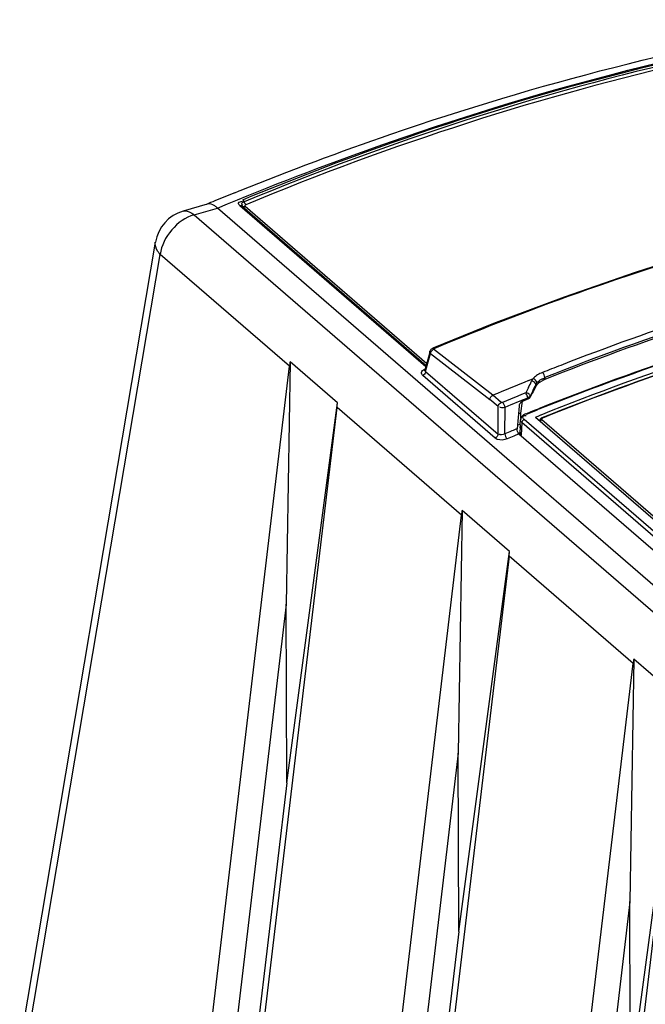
# Model space of a CAD drawing. Header units: inches. Extents: x 0 to 117, y 0 to 83.
# Tile 52 of 64: x 97.66 to 98.92, y 26.55 to 28.53. Entities that reach past the tile are written whole.
import ezdxf

# ---------------------------------------------------------------- set-up
doc = ezdxf.new("R2010")
doc.units = ezdxf.units.IN
doc.header["$LTSCALE"] = 6.431102
doc.header["$MEASUREMENT"] = 0
doc.layers.get('0').update_dxf_attribs({"linetype": 'CONTINUOUS'})

msp = doc.modelspace()

# ---------------------------------------------------------------- linework, layer by layer
at = {"color": 7, "linetype": 'CONTINUOUS'}
for p, q in [((98.094, 28.1832), (98.1031, 28.1869)), ((98.1031, 28.1869), (98.1051, 28.1877)), ((98.0389, 28.1604), (97.9906, 28.1465)), ((98.4772, 27.8341), (98.1045, 28.1569)), ((98.1089, 28.1565), (98.478, 27.8369)), ((98.1148, 28.1561), (98.479, 27.8407)), ((98.0125, 28.139), (98.0597, 28.1526)), ((98.0125, 28.139), (104.2035, 22.7774)), ((104.2507, 22.7911), (98.0597, 28.1526)), ((97.9348, 28.0839), (97.6629, 26.4738)), ((97.6731, 26.451), (97.9448, 28.0596)), ((98.2038, 27.8353), (97.9448, 28.0596)), ((98.6132, 27.9206), (98.4912, 27.8711)), ((98.4858, 27.8652), (98.4754, 27.8275)), ((98.4769, 27.8248), (98.4868, 27.8606)), ((98.4868, 27.8606), (98.6059, 27.7686)), ((98.6118, 27.777), (98.4926, 27.8691)), ((98.2054, 27.8442), (98.1974, 27.3573)), ((98.3003, 27.762), (98.2054, 27.8442)), ((98.0184, 26.2716), (98.2038, 27.8353)), ((98.4754, 27.8275), (98.4753, 27.8273)), ((98.4769, 27.8248), (98.6221, 27.6991)), ((98.473, 27.8177), (98.471, 27.8164)), ((98.6162, 27.6907), (98.471, 27.8164)), ((98.6833, 27.8063), (98.6921, 27.8099)), ((98.7057, 27.8032), (98.7105, 27.8061)), ((98.716, 27.8125), (98.716, 27.8086)), ((98.6778, 27.7818), (98.6726, 27.7797)), ((98.6791, 27.7844), (98.6778, 27.7818)), ((98.6787, 27.78), (98.6778, 27.7818)), ((98.683, 27.7923), (98.6791, 27.7844)), ((98.6865, 27.7747), (98.6903, 27.7825)), ((98.6903, 27.7825), (98.6915, 27.7851)), ((98.6915, 27.7851), (98.6928, 27.7876)), ((98.6928, 27.7876), (98.6965, 27.7954)), ((98.6965, 27.7954), (98.6978, 27.7979)), ((98.6978, 27.7979), (98.6978, 27.7948)), ((98.1985, 26.9992), (98.3003, 27.762)), ((98.6225, 27.7542), (98.6059, 27.7686)), ((98.6285, 27.7625), (98.6118, 27.777)), ((98.6468, 27.7689), (98.6312, 27.7624)), ((98.652, 27.7711), (98.6468, 27.7689)), ((98.6572, 27.7733), (98.652, 27.7711)), ((98.6675, 27.7776), (98.6572, 27.7733)), ((98.668, 27.7627), (98.6662, 27.7605)), ((98.6726, 27.7797), (98.6675, 27.7776)), ((98.668, 27.7412), (98.6708, 27.7652)), ((98.6715, 27.7651), (98.682, 27.7695)), ((98.682, 27.7695), (98.682, 27.7717)), ((98.6866, 27.773), (98.6865, 27.7747)), ((98.1138, 26.1889), (98.2992, 27.7526)), ((98.5487, 27.5366), (98.2992, 27.7526)), ((98.6221, 27.6991), (98.6225, 27.7542)), ((98.6356, 27.6993), (98.636, 27.7526)), ((98.6641, 27.7552), (98.6607, 27.7098)), ((98.6675, 27.7303), (98.668, 27.7412)), ((98.6778, 27.7398), (98.6809, 27.741)), ((98.6809, 27.741), (98.6921, 27.7455)), ((98.6813, 27.7399), (98.6925, 27.7444)), ((98.6921, 27.7455), (98.6973, 27.7476)), ((98.6925, 27.7444), (98.6977, 27.7465)), ((98.6973, 27.7476), (98.7031, 27.7499)), ((98.6977, 27.7465), (98.7035, 27.7488)), ((98.6666, 27.7173), (98.6671, 27.7277)), ((98.6675, 27.7298), (98.6671, 27.7277)), ((98.6698, 27.7222), (98.6683, 27.7238)), ((98.6698, 27.7222), (98.6684, 27.697)), ((99.9427, 26.6198), (98.6698, 27.7222)), ((99.9472, 26.626), (98.6743, 27.7284)), ((98.6773, 27.7366), (98.6787, 27.7366)), ((98.6794, 27.7392), (98.6813, 27.7399)), ((98.697, 27.7328), (98.7022, 27.7349)), ((98.697, 27.7328), (99.9625, 26.6369)), ((98.7022, 27.7349), (98.708, 27.7373)), ((98.7098, 27.7281), (99.9628, 26.643)), ((98.6613, 27.7176), (98.6667, 27.7192)), ((98.6635, 27.7012), (98.6657, 27.7019)), ((98.6662, 27.7115), (98.6664, 27.7134)), ((98.664, 27.6994), (98.6535, 27.695)), ((98.664, 27.6994), (99.9298, 26.6032)), ((98.5502, 27.5455), (98.5423, 27.0586)), ((98.6451, 27.4633), (98.5502, 27.5455)), ((98.3632, 25.9729), (98.5487, 27.5366)), ((98.6441, 27.454), (98.4587, 25.8903)), ((98.5434, 26.7005), (98.6451, 27.4633)), ((98.8928, 27.2386), (98.6441, 27.454)), ((98.1974, 27.3573), (98.0696, 26.2768)), ((98.1985, 26.9992), (98.1971, 27.3575)), ((98.8943, 27.2475), (98.8864, 26.7606)), ((98.9892, 27.1653), (98.8943, 27.2475)), ((98.7073, 25.6749), (98.8928, 27.2386)), ((98.9882, 27.156), (98.8028, 25.5923)), ((98.8875, 26.4025), (98.9892, 27.1653)), ((98.5423, 27.0586), (98.4145, 25.9782)), ((98.5434, 26.7005), (98.542, 27.0589)), ((98.1985, 26.9992), (98.1126, 26.2746)), ((98.8864, 26.7606), (98.7586, 25.6802)), ((98.8875, 26.4025), (98.8861, 26.7609)), ((98.5434, 26.7005), (98.4575, 25.976))]:
    msp.add_line(p, q, dxfattribs=at)
for points in [[(98.1089, 28.1565), (98.1085, 28.1568), (98.1081, 28.157), (98.1076, 28.1572), (98.1071, 28.1573), (98.1066, 28.1573), (98.1061, 28.1573), (98.1056, 28.1572), (98.105, 28.1571), (98.1045, 28.1569)], [(98.1089, 28.1565), (98.1093, 28.1563), (98.1097, 28.156), (98.1103, 28.1558), (98.1109, 28.1556), (98.1117, 28.1555), (98.1124, 28.1555), (98.1132, 28.1556), (98.114, 28.1558), (98.1148, 28.1561)], [(98.1101, 28.1691), (98.1104, 28.1688), (98.1107, 28.1684), (98.111, 28.168), (98.1114, 28.1676), (98.1117, 28.1671), (98.112, 28.1666), (98.1123, 28.1661), (98.1125, 28.1655), (98.1128, 28.1649)], [(98.1128, 28.1649), (98.113, 28.1643), (98.1133, 28.1637), (98.1137, 28.163), (98.1141, 28.1623), (98.1145, 28.1616), (98.115, 28.1609), (98.1154, 28.1603), (98.1159, 28.1598), (98.1164, 28.1593)], [(98.1164, 28.1593), (98.1158, 28.159), (98.1153, 28.1587), (98.1149, 28.1584), (98.1146, 28.158), (98.1144, 28.1576), (98.1143, 28.1571), (98.1143, 28.1568), (98.1145, 28.1564), (98.1148, 28.1561)], [(99.1811, 28.1096), (99.0389, 28.0686), (98.8968, 28.0234), (98.7549, 27.974), (98.6132, 27.9206)], [(98.4912, 27.8711), (98.4905, 27.8708), (98.4895, 27.8702), (98.4885, 27.8695), (98.4876, 27.8686), (98.4869, 27.8676), (98.4862, 27.8664), (98.4858, 27.8652)], [(98.4912, 27.8711), (98.4914, 27.8712), (98.4918, 27.8712), (98.4922, 27.8711), (98.4927, 27.8709), (98.4932, 27.8706)], [(98.4926, 27.8691), (98.4924, 27.8692), (98.4923, 27.8694), (98.4923, 27.8696), (98.4923, 27.8697), (98.4923, 27.8699), (98.4925, 27.8701), (98.4928, 27.8703), (98.4932, 27.8706), (98.4937, 27.8709)], [(98.69, 27.8065), (98.6897, 27.8059), (98.6894, 27.8054)], [(98.6921, 27.8099), (98.6918, 27.8094), (98.6914, 27.8089), (98.6911, 27.8084), (98.6908, 27.8079), (98.6905, 27.8075), (98.69, 27.8065)], [(98.6978, 27.7979), (98.698, 27.7984), (98.6982, 27.7988), (98.6984, 27.7992), (98.6987, 27.7996), (98.6989, 27.8), (98.6992, 27.8004), (98.6995, 27.8009), (98.6998, 27.8013), (98.7001, 27.8017)], [(98.6312, 27.7624), (98.6308, 27.7623), (98.6305, 27.7622), (98.6302, 27.7622), (98.6298, 27.7622), (98.6295, 27.7622), (98.6292, 27.7622), (98.6289, 27.7623), (98.6287, 27.7624), (98.6285, 27.7625)], [(98.6865, 27.7747), (98.6863, 27.7743), (98.6859, 27.7739), (98.6855, 27.7735), (98.6851, 27.7732), (98.6846, 27.7728), (98.684, 27.7725), (98.6834, 27.7722), (98.6827, 27.7719), (98.682, 27.7717)], [(98.682, 27.7695), (98.6827, 27.7698), (98.6834, 27.7701), (98.684, 27.7705), (98.6846, 27.7709), (98.6851, 27.7713), (98.6856, 27.7717), (98.686, 27.7721), (98.6863, 27.7725), (98.6866, 27.773)], [(98.6778, 27.7398), (98.6757, 27.7388), (98.6734, 27.7375), (98.6714, 27.7359), (98.6697, 27.7341), (98.6684, 27.732), (98.6675, 27.7298)], [(98.6705, 27.7248), (98.6701, 27.724), (98.6699, 27.7231), (98.6698, 27.7222)], [(98.6743, 27.7284), (98.6735, 27.728), (98.6728, 27.7275), (98.6721, 27.727), (98.6715, 27.7263), (98.6709, 27.7256), (98.6705, 27.7248)], [(98.6778, 27.7398), (98.678, 27.7398), (98.6784, 27.7398), (98.6789, 27.7396), (98.6794, 27.7392)], [(98.7102, 27.7316), (98.7099, 27.7315), (98.7085, 27.7307), (98.7073, 27.7297), (98.7065, 27.7286), (98.706, 27.7274), (98.7057, 27.7261), (98.7057, 27.7259)], [(98.7098, 27.7281), (98.7094, 27.7279), (98.709, 27.7277), (98.7085, 27.7273), (98.7081, 27.7269), (98.7076, 27.7263), (98.7073, 27.7257), (98.707, 27.7251), (98.7068, 27.7245), (98.7068, 27.7239)], [(98.7098, 27.7281), (98.7095, 27.7284), (98.7093, 27.7288), (98.7093, 27.7291), (98.7093, 27.7295), (98.7095, 27.7299), (98.7098, 27.7303), (98.7102, 27.7306), (98.7107, 27.7309), (98.7112, 27.7312)], [(98.7112, 27.7312), (98.7109, 27.7314), (98.7106, 27.7316), (98.7103, 27.7316), (98.7102, 27.7316)]]:
    msp.add_lwpolyline(points, dxfattribs=at)
for centre, radius, start, end in [((100.4665, 22.3476), 6.2994, 112.12513, 112.5181), ((100.476, 22.3248), 6.3242, 112.51795, 112.67991), ((98.0125, 28.0708), 0.0787, 106.0955, 170.4208), ((100.8135, 22.5341), 5.691, 108.2657, 111.2842), ((100.821, 22.5157), 5.6997, 108.2791, 111.6742), ((100.8232, 22.5071), 5.705, 108.5357, 111.6766), ((100.8663, 22.2964), 5.8668, 108.39, 111.63652), ((100.8646, 22.3047), 5.8573, 108.16724, 111.65115), ((100.8337, 22.437), 5.7106, 108.2854, 111.8541), ((98.2817, 27.826), 0.0785, 166.5825, 173.1825), ((100.8394, 22.4243), 5.7184, 108.5377, 111.8608), ((100.8371, 22.4329), 5.7089, 108.3043, 111.8628), ((100.862, 22.4068), 5.8272, 111.27386, 111.66138), ((100.9199, 22.2519), 5.9878, 111.93291, 112.6729), ((97.9025, 28.1823), 0.8725, 333.4459, 334.4072), ((98.7146, 27.7917), 0.029, 136.5605, 140.9868), ((98.7259, 27.7745), 0.0351, 125.1579, 129.4108), ((98.7355, 27.7588), 0.0535, 114.6498, 117.8503), ((98.7377, 27.7539), 0.0589, 111.6457, 114.6566), ((98.7193, 27.7832), 0.028, 96.8053, 100.9825), ((100.9153, 22.3134), 5.8975, 112.25304, 112.73691), ((98.6808, 27.687), 0.0557, 103.3273, 108.7978), ((100.9056, 22.3034), 5.854, 112.66851, 112.81646), ((100.9015, 22.3132), 5.8434, 112.55, 112.6685), ((100.1196, 24.1658), 3.8217, 112.5589, 112.7741), ((98.6266, 27.5273), 0.0785, 166.5825, 173.1825), ((98.9707, 27.2293), 0.0785, 166.5825, 173.1825)]:
    msp.add_arc(centre, radius, start, end, dxfattribs=at)
for centre, major_axis, ratio, start_param, end_param in [((98.8927, 23.1587), (1.3214, 6.1368), 0.265947, 0.773528, 0.778918), ((98.2987, 27.8229), (0.0055, 0.0993), 0.062713, -2.354135, -2.228091), ((98.6721, 27.4619), (0.0172, 0.4934), 0.034183, 1.027938, 1.064006), ((98.6854, 27.7019), (0.0197, 0), 0.499473, -3.134842, -2.618096), ((98.6436, 27.5242), (0.0055, 0.0993), 0.062713, -2.354135, -2.228091)]:
    msp.add_ellipse(centre, major_axis=major_axis, ratio=ratio, start_param=start_param, end_param=end_param, dxfattribs=at)
for points, knots in [([(98.0597, 28.1526), (98.1651, 28.1967), (98.5791, 28.3566), (99.0112, 28.4709), (99.3365, 28.5236)], [0, 0, 0, 0, 0.257517, 1, 1, 1, 1]), ([(98.1051, 28.1877), (98.2048, 28.228), (98.5966, 28.3749), (99.0043, 28.4806), (99.3112, 28.5305)], [0, 0, 0, 0, 0.256968, 1, 1, 1, 1]), ([(98.1101, 28.1691), (98.209, 28.2102), (98.5988, 28.36), (99.0057, 28.4665), (99.3122, 28.5161)], [0, 0, 0, 0, 0.256419, 1, 1, 1, 1]), ([(99.3144, 28.5118), (99.2139, 28.4955), (98.804, 28.4159), (98.4042, 28.286), (98.1128, 28.1649)], [0, 0, 0, 0, 0.243845, 1, 1, 1, 1]), ([(99.3172, 28.506), (99.2168, 28.4897), (98.8071, 28.4102), (98.4077, 28.2804), (98.1164, 28.1593)], [0, 0, 0, 0, 0.243845, 1, 1, 1, 1]), ([(98.4937, 27.8709), (98.5953, 27.9133), (98.9956, 28.0677), (99.4138, 28.1771), (99.7288, 28.2274)], [0, 0, 0, 0, 0.256523, 1, 1, 1, 1]), ([(98.0597, 28.1526), (98.0579, 28.1542), (98.0521, 28.1588), (98.0438, 28.1618), (98.0388, 28.1604)], [0, 0, 0, 0, 0.312202, 1, 1, 1, 1]), ([(98.1045, 28.1569), (98.1029, 28.1582), (98.0994, 28.1641), (98.1066, 28.1661), (98.1094, 28.1662)], [0, 0, 0, 0, 0.422885, 1, 1, 1, 1]), ([(98.1128, 28.1649), (98.1108, 28.1641), (98.1055, 28.1628), (98.1089, 28.1586), (98.1102, 28.1585)], [0, 0, 0, 0, 0.614335, 1, 1, 1, 1]), ([(97.9906, 28.1465), (97.9959, 28.148), (98.0045, 28.1453), (98.0107, 28.1406), (98.0125, 28.139)], [0, 0, 0, 0, 0.696555, 1, 1, 1, 1]), ([(97.9448, 28.0596), (97.943, 28.0615), (97.9372, 28.0682), (97.9338, 28.0777), (97.9348, 28.0839)], [0, 0, 0, 0, 0.292449, 1, 1, 1, 1]), ([(98.4868, 27.8606), (98.4863, 27.8613), (98.4855, 27.8627), (98.4851, 27.8644), (98.4853, 27.8652)], [0, 0, 0, 0, 0.515137, 1, 1, 1, 1]), ([(98.471, 27.8164), (98.4693, 27.8179), (98.4669, 27.824), (98.4719, 27.8279), (98.4745, 27.8293)], [0, 0, 0, 0, 0.439549, 1, 1, 1, 1]), ([(98.4769, 27.8248), (98.4769, 27.8235), (98.4759, 27.8208), (98.4741, 27.8186), (98.473, 27.8177)], [0, 0, 0, 0, 0.473196, 1, 1, 1, 1]), ([(98.4769, 27.8248), (98.4764, 27.825), (98.4754, 27.8256), (98.4748, 27.8267), (98.4748, 27.8272)], [0, 0, 0, 0, 0.529379, 1, 1, 1, 1]), ([(98.6978, 27.7948), (98.6985, 27.796), (98.7002, 27.7985), (98.7024, 27.8006), (98.7036, 27.8016)], [0, 0, 0, 0, 0.468689, 1, 1, 1, 1]), ([(98.7095, 27.8093), (98.7102, 27.8096), (98.7117, 27.8101), (98.7132, 27.8105), (98.714, 27.8106)], [0, 0, 0, 0, 0.478269, 1, 1, 1, 1]), ([(98.6842, 27.779), (98.6833, 27.7799), (98.6813, 27.7813), (98.6789, 27.7819), (98.6778, 27.7818)], [0, 0, 0, 0, 0.51955, 1, 1, 1, 1]), ([(98.6662, 27.7605), (98.6656, 27.7597), (98.6647, 27.758), (98.6641, 27.7561), (98.6641, 27.7552)], [0, 0, 0, 0, 0.527574, 1, 1, 1, 1]), ([(98.6715, 27.7651), (98.6708, 27.7649), (98.6696, 27.7642), (98.6685, 27.7632), (98.668, 27.7627)], [0, 0, 0, 0, 0.479289, 1, 1, 1, 1]), ([(98.682, 27.7717), (98.6818, 27.7731), (98.6807, 27.7759), (98.6794, 27.7786), (98.6787, 27.78)], [0, 0, 0, 0, 0.48586, 1, 1, 1, 1]), ([(98.6865, 27.7747), (98.6865, 27.7755), (98.6859, 27.7771), (98.6848, 27.7784), (98.6842, 27.779)], [0, 0, 0, 0, 0.458741, 1, 1, 1, 1]), ([(98.6683, 27.7238), (98.6679, 27.7244), (98.6673, 27.7256), (98.6671, 27.727), (98.6671, 27.7276)], [0, 0, 0, 0, 0.513085, 1, 1, 1, 1]), ([(98.6743, 27.7284), (98.6735, 27.729), (98.6723, 27.7305), (98.6718, 27.7324), (98.6719, 27.7333)], [0, 0, 0, 0, 0.516968, 1, 1, 1, 1]), ([(98.6719, 27.7333), (98.672, 27.7341), (98.6735, 27.7362), (98.6759, 27.7365), (98.6773, 27.7366)], [0, 0, 0, 0, 0.381404, 1, 1, 1, 1]), ([(98.6403, 27.6895), (98.6342, 27.6869), (98.625, 27.6859), (98.6175, 27.6896), (98.6162, 27.6907)], [0, 0, 0, 0, 0.796826, 1, 1, 1, 1])]:
    msp.add_open_spline(points, degree=3, knots=knots, dxfattribs=at)
for points in [[(98.0125, 28.139), (97.979, 28.1294), (97.9489, 28.0941), (97.9448, 28.0596)], [(98.4868, 27.8606), (98.4868, 27.864), (98.4894, 27.8678), (98.4926, 27.8691)], [(98.7111, 27.8225), (98.7077, 27.8212), (98.7044, 27.8195), (98.7013, 27.8176)], [(98.7159, 27.8125), (98.7155, 27.8161), (98.714, 27.8202), (98.7111, 27.8225)], [(98.6978, 27.7979), (98.6976, 27.8017), (98.6932, 27.8052), (98.6894, 27.8054)], [(98.7001, 27.8017), (98.6999, 27.8055), (98.6959, 27.8093), (98.6921, 27.8099)], [(98.7013, 27.8176), (98.6985, 27.8159), (98.6958, 27.8139), (98.6936, 27.8116)], [(98.7001, 27.8017), (98.7027, 27.8048), (98.7058, 27.8077), (98.7095, 27.8093)], [(98.6059, 27.7686), (98.6059, 27.772), (98.6086, 27.7757), (98.6118, 27.777)], [(98.6225, 27.7542), (98.6226, 27.7576), (98.6253, 27.7612), (98.6285, 27.7625)], [(98.636, 27.7526), (98.6354, 27.7562), (98.6339, 27.76), (98.6312, 27.7624)], [(98.636, 27.7526), (98.6327, 27.7516), (98.6248, 27.7507), (98.6258, 27.754)], [(98.664, 27.6994), (98.6613, 27.7018), (98.6604, 27.7062), (98.6607, 27.7098)], [(98.6221, 27.6991), (98.6221, 27.6956), (98.6193, 27.692), (98.6162, 27.6907)], [(98.6356, 27.6993), (98.6326, 27.6977), (98.6247, 27.696), (98.6253, 27.6993)], [(98.6356, 27.6993), (98.6361, 27.6957), (98.6376, 27.6919), (98.6404, 27.6895)]]:
    msp.add_open_spline(points, degree=3, dxfattribs=at)

doc.saveas('drawing.dxf')
